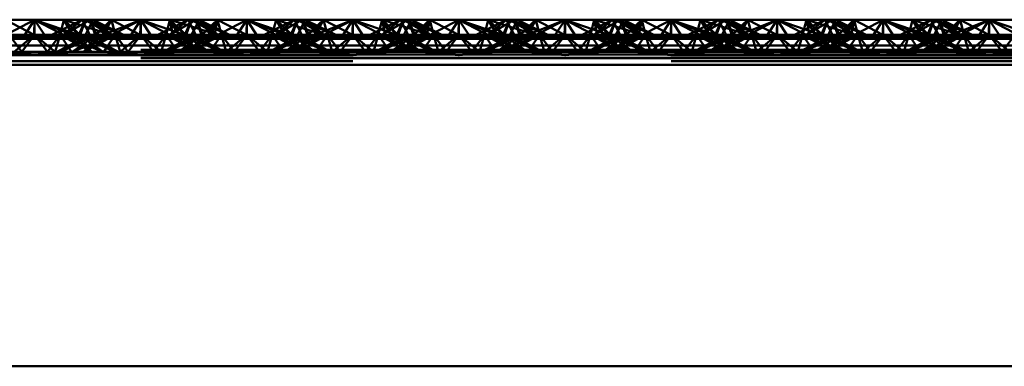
# Paper-space layout 'Layout1' of a CAD drawing. Extents: x -2 to 1033, y -36 to 596.
# Tile 154 of 256: x 372.471 to 374.792, y 417.213 to 418.029. Entities that reach past the tile are written whole.
import ezdxf

# ---------------------------------------------------------------- set-up
doc = ezdxf.new("R2010")
doc.units = 0
doc.linetypes.add('ACAD_ISO02W100', pattern=[15, 12, -3])
doc.layers.add('SS_ZEBRIKY', color=24, linetype='CONTINUOUS', lineweight=50)

psp = doc.layouts.get("Layout1")

# ---------------------------------------------------------------- linework, layer by layer
at = {"layer": 'SS_ZEBRIKY', "color": 7, "linetype": 'Continuous', "ltscale": 0.25}
for p, q in [((372.4296, 417.9888), (372.5063, 418.0288)), ((372.5063, 418.0288), (372.4374, 418.0288)), ((372.4803, 417.9888), (372.5063, 418.0288)), ((372.5324, 417.9888), (372.5063, 418.0288)), ((372.5063, 418.0288), (372.583, 417.9888)), ((372.5063, 418.0288), (372.5966, 417.9922)), ((372.5753, 418.0288), (372.5063, 418.0288)), ((372.5753, 418.0288), (372.5966, 417.9922)), ((372.5753, 418.0288), (372.6134, 417.993)), ((372.6258, 418.0288), (372.5753, 418.0288)), ((372.6258, 418.0288), (372.6134, 417.993)), ((372.6258, 418.0288), (372.6889, 417.993)), ((372.6442, 418.0288), (372.6258, 418.0288)), ((372.6442, 418.0288), (372.6889, 417.993)), ((372.7158, 417.993), (372.6442, 418.0288)), ((372.6874, 418.0288), (372.6442, 418.0288)), ((372.6874, 418.0288), (372.6728, 418.0145)), ((372.7553, 417.993), (372.6874, 418.0288)), ((372.7563, 418.0288), (372.6874, 418.0288)), ((372.7553, 417.993), (372.7563, 418.0288)), ((372.7563, 418.0288), (372.8226, 418.0059)), ((372.8253, 418.0288), (372.7563, 418.0288)), ((372.8684, 418.0288), (372.7969, 417.993)), ((372.8869, 418.0288), (372.8243, 417.993)), ((372.8243, 417.993), (372.8684, 418.0288)), ((372.8253, 418.0288), (372.8393, 418.0143)), ((372.8253, 418.0288), (372.8516, 418.0204)), ((372.8684, 418.0288), (372.8253, 418.0288)), ((372.8869, 418.0288), (372.8684, 418.0288)), ((372.8993, 417.993), (372.8869, 418.0288)), ((372.9374, 418.0288), (372.8869, 418.0288)), ((372.8993, 417.993), (372.9374, 418.0288)), ((372.9161, 417.9922), (372.9374, 418.0288)), ((372.9296, 417.9888), (373.0063, 418.0288)), ((372.9296, 417.9888), (372.9374, 418.0288)), ((373.0063, 418.0288), (372.9374, 418.0288)), ((372.9803, 417.9888), (373.0063, 418.0288)), ((373.0324, 417.9888), (373.0063, 418.0288)), ((373.0063, 418.0288), (373.083, 417.9888)), ((373.0063, 418.0288), (373.0966, 417.9922)), ((373.0753, 418.0288), (373.0063, 418.0288)), ((373.0753, 418.0288), (373.0966, 417.9922)), ((373.0753, 418.0288), (373.1134, 417.993)), ((373.1258, 418.0288), (373.0753, 418.0288)), ((373.1258, 418.0288), (373.1134, 417.993)), ((373.1258, 418.0288), (373.1889, 417.993)), ((373.1442, 418.0288), (373.1258, 418.0288)), ((373.1442, 418.0288), (373.1889, 417.993)), ((373.2158, 417.993), (373.1442, 418.0288)), ((373.1874, 418.0288), (373.1442, 418.0288)), ((373.1874, 418.0288), (373.1728, 418.0145)), ((373.2553, 417.993), (373.1874, 418.0288)), ((373.2563, 418.0288), (373.1874, 418.0288)), ((373.2553, 417.993), (373.2563, 418.0288)), ((373.2563, 418.0288), (373.3226, 418.0059)), ((373.3253, 418.0288), (373.2563, 418.0288)), ((373.3684, 418.0288), (373.2969, 417.993)), ((373.3869, 418.0288), (373.3243, 417.993)), ((373.3243, 417.993), (373.3684, 418.0288)), ((373.3253, 418.0288), (373.3393, 418.0143)), ((373.3253, 418.0288), (373.3516, 418.0204)), ((373.3684, 418.0288), (373.3253, 418.0288)), ((373.3869, 418.0288), (373.3684, 418.0288)), ((373.3993, 417.993), (373.3869, 418.0288)), ((373.4374, 418.0288), (373.3869, 418.0288)), ((373.3993, 417.993), (373.4374, 418.0288)), ((373.4161, 417.9922), (373.4374, 418.0288)), ((373.4296, 417.9888), (373.5063, 418.0288)), ((373.4296, 417.9888), (373.4374, 418.0288)), ((373.5063, 418.0288), (373.4374, 418.0288)), ((373.5063, 418.0288), (373.4803, 417.9888)), ((373.5324, 417.9888), (373.5063, 418.0288)), ((373.5063, 418.0288), (373.583, 417.9888)), ((373.5063, 418.0288), (373.5966, 417.9922)), ((373.5753, 418.0288), (373.5063, 418.0288)), ((373.5753, 418.0288), (373.5966, 417.9922)), ((373.5753, 418.0288), (373.6134, 417.993)), ((373.6258, 418.0288), (373.5753, 418.0288)), ((373.6258, 418.0288), (373.6134, 417.993)), ((373.6258, 418.0288), (373.6889, 417.993)), ((373.6442, 418.0288), (373.6258, 418.0288)), ((373.6442, 418.0288), (373.6889, 417.993)), ((373.7158, 417.993), (373.6442, 418.0288)), ((373.6874, 418.0288), (373.6442, 418.0288)), ((373.6874, 418.0288), (373.6728, 418.0145)), ((373.7553, 417.993), (373.6874, 418.0288)), ((373.7563, 418.0288), (373.6874, 418.0288)), ((373.7553, 417.993), (373.7563, 418.0288)), ((373.7563, 418.0288), (373.8226, 418.0059)), ((373.8253, 418.0288), (373.7563, 418.0288)), ((373.8684, 418.0288), (373.7969, 417.993)), ((373.8869, 418.0288), (373.8243, 417.993)), ((373.8243, 417.993), (373.8684, 418.0288)), ((373.8253, 418.0288), (373.8393, 418.0143)), ((373.8253, 418.0288), (373.8516, 418.0204)), ((373.8684, 418.0288), (373.8253, 418.0288)), ((373.8869, 418.0288), (373.8684, 418.0288)), ((373.8993, 417.993), (373.8869, 418.0288)), ((373.9374, 418.0288), (373.8869, 418.0288)), ((373.8993, 417.993), (373.9374, 418.0288)), ((373.9161, 417.9922), (373.9374, 418.0288)), ((373.9296, 417.9888), (374.0063, 418.0288)), ((373.9374, 418.0288), (373.9296, 417.9888)), ((374.0063, 418.0288), (373.9374, 418.0288)), ((374.0063, 418.0288), (373.9803, 417.9888)), ((374.0324, 417.9888), (374.0063, 418.0288)), ((374.0063, 418.0288), (374.083, 417.9888)), ((374.0063, 418.0288), (374.0966, 417.9922)), ((374.0753, 418.0288), (374.0063, 418.0288)), ((374.0753, 418.0288), (374.0966, 417.9922)), ((374.0753, 418.0288), (374.1134, 417.993)), ((374.1258, 418.0288), (374.0753, 418.0288)), ((374.1258, 418.0288), (374.1134, 417.993)), ((374.1258, 418.0288), (374.1889, 417.993)), ((374.1442, 418.0288), (374.1258, 418.0288)), ((374.1442, 418.0288), (374.1889, 417.993)), ((374.2158, 417.993), (374.1442, 418.0288)), ((374.1874, 418.0288), (374.1442, 418.0288)), ((374.1728, 418.0145), (374.1874, 418.0288)), ((374.1874, 418.0288), (374.2553, 417.993)), ((374.2563, 418.0288), (374.1874, 418.0288)), ((374.2553, 417.993), (374.2563, 418.0288)), ((374.2563, 418.0288), (374.3226, 418.0059)), ((374.3253, 418.0288), (374.2563, 418.0288)), ((374.3684, 418.0288), (374.2969, 417.993)), ((374.3869, 418.0288), (374.3243, 417.993)), ((374.3243, 417.993), (374.3684, 418.0288)), ((374.3253, 418.0288), (374.3393, 418.0143)), ((374.3253, 418.0288), (374.3516, 418.0204)), ((374.3684, 418.0288), (374.3253, 418.0288)), ((374.3869, 418.0288), (374.3684, 418.0288)), ((374.3993, 417.993), (374.3869, 418.0288)), ((374.4374, 418.0288), (374.3869, 418.0288)), ((374.3993, 417.993), (374.4374, 418.0288)), ((374.4161, 417.9922), (374.4374, 418.0288)), ((374.4296, 417.9888), (374.5063, 418.0288)), ((374.4296, 417.9888), (374.4374, 418.0288)), ((374.5063, 418.0288), (374.4374, 418.0288)), ((374.5063, 418.0288), (374.4803, 417.9888)), ((374.5324, 417.9888), (374.5063, 418.0288)), ((374.5063, 418.0288), (374.583, 417.9888)), ((374.5063, 418.0288), (374.5966, 417.9922)), ((374.5753, 418.0288), (374.5063, 418.0288)), ((374.5753, 418.0288), (374.5966, 417.9922)), ((374.5753, 418.0288), (374.6134, 417.993)), ((374.6258, 418.0288), (374.5753, 418.0288)), ((374.6258, 418.0288), (374.6134, 417.993)), ((374.6258, 418.0288), (374.6889, 417.993)), ((374.6442, 418.0288), (374.6258, 418.0288)), ((374.6442, 418.0288), (374.6889, 417.993)), ((374.7158, 417.993), (374.6442, 418.0288)), ((374.6874, 418.0288), (374.6442, 418.0288)), ((374.6728, 418.0145), (374.6874, 418.0288)), ((374.6874, 418.0288), (374.7553, 417.993)), ((374.7563, 418.0288), (374.6874, 418.0288)), ((374.7553, 417.993), (374.7563, 418.0288)), ((374.7563, 418.0288), (374.8226, 418.0059)), ((374.8253, 418.0288), (374.7563, 418.0288)), ((377.0063, 417.9835), (369.0063, 417.9835)), ((372.4296, 417.9888), (372.5063, 417.9835)), ((372.4296, 417.9888), (372.4803, 417.9888)), ((372.5063, 417.9835), (372.4803, 417.9888)), ((372.4803, 417.9888), (372.5324, 417.9888)), ((372.5063, 417.9835), (372.583, 417.9888)), ((372.5063, 417.9835), (372.5324, 417.9888)), ((372.5324, 417.9888), (372.583, 417.9888)), ((372.583, 417.9888), (372.5966, 417.9922)), ((372.583, 417.9888), (372.9296, 417.9888)), ((372.5966, 417.9922), (372.6134, 417.993)), ((372.5966, 417.9922), (372.9161, 417.9922)), ((372.8993, 417.993), (372.6134, 417.993)), ((372.9161, 417.9922), (372.8993, 417.993)), ((372.9161, 417.9922), (372.9296, 417.9888)), ((372.9296, 417.9888), (373.0063, 417.9835)), ((372.9296, 417.9888), (372.9803, 417.9888)), ((373.0063, 417.9835), (372.9803, 417.9888)), ((372.9803, 417.9888), (373.0324, 417.9888)), ((373.0063, 417.9835), (373.083, 417.9888)), ((373.0063, 417.9835), (373.0324, 417.9888)), ((373.0324, 417.9888), (373.083, 417.9888)), ((373.083, 417.9888), (373.0966, 417.9922)), ((373.083, 417.9888), (373.4296, 417.9888)), ((373.0966, 417.9922), (373.1134, 417.993)), ((373.0966, 417.9922), (373.4161, 417.9922)), ((373.3993, 417.993), (373.1134, 417.993)), ((373.4161, 417.9922), (373.3993, 417.993)), ((373.4161, 417.9922), (373.4296, 417.9888)), ((373.4296, 417.9888), (373.5063, 417.9835)), ((373.4296, 417.9888), (373.4803, 417.9888)), ((373.4803, 417.9888), (373.5063, 417.9835)), ((373.4803, 417.9888), (373.5324, 417.9888)), ((373.583, 417.9888), (373.5063, 417.9835)), ((373.5063, 417.9835), (373.5324, 417.9888)), ((373.5324, 417.9888), (373.583, 417.9888)), ((373.5966, 417.9922), (373.583, 417.9888)), ((373.583, 417.9888), (373.9296, 417.9888)), ((373.6134, 417.993), (373.5966, 417.9922)), ((373.5966, 417.9922), (373.9161, 417.9922)), ((373.8993, 417.993), (373.6134, 417.993)), ((373.9161, 417.9922), (373.8993, 417.993)), ((373.9161, 417.9922), (373.9296, 417.9888)), ((373.9296, 417.9888), (374.0063, 417.9835)), ((373.9296, 417.9888), (373.9803, 417.9888)), ((373.9803, 417.9888), (374.0063, 417.9835)), ((373.9803, 417.9888), (374.0324, 417.9888)), ((374.0063, 417.9835), (374.083, 417.9888)), ((374.0063, 417.9835), (374.0324, 417.9888)), ((374.0324, 417.9888), (374.083, 417.9888)), ((374.083, 417.9888), (374.0966, 417.9922)), ((374.083, 417.9888), (374.4296, 417.9888)), ((374.0966, 417.9922), (374.1134, 417.993)), ((374.0966, 417.9922), (374.4161, 417.9922)), ((374.3993, 417.993), (374.1134, 417.993)), ((374.4161, 417.9922), (374.3993, 417.993)), ((374.4161, 417.9922), (374.4296, 417.9888)), ((374.4296, 417.9888), (374.5063, 417.9835)), ((374.4296, 417.9888), (374.4803, 417.9888)), ((374.4803, 417.9888), (374.5063, 417.9835)), ((374.4803, 417.9888), (374.5324, 417.9888)), ((374.5063, 417.9835), (374.583, 417.9888)), ((374.5063, 417.9835), (374.5324, 417.9888)), ((374.5324, 417.9888), (374.583, 417.9888)), ((374.583, 417.9888), (374.5966, 417.9922)), ((374.583, 417.9888), (374.9296, 417.9888)), ((374.5966, 417.9922), (374.6134, 417.993)), ((374.5966, 417.9922), (374.9161, 417.9922)), ((374.8993, 417.993), (374.6134, 417.993)), ((369.0063, 417.9679), (377.0063, 417.9679)), ((369.0063, 417.9469), (377.0063, 417.9469)), ((377.0063, 417.923), (369.0063, 417.923)), ((369.0063, 417.213), (377.0063, 417.213))]:
    psp.add_line(p, q, dxfattribs=at)
at = {"layer": 'SS_ZEBRIKY', "color": 3, "linetype": 'ACAD_ISO02W100', "ltscale": 0.25}
for p, q in [((372.4374, 418.0288), (372.5053, 417.993)), ((372.5063, 418.0288), (372.5053, 417.993)), ((372.6099, 417.993), (372.5063, 418.0288)), ((372.5063, 418.0288), (372.5063, 417.993)), ((372.6184, 418.0288), (372.5469, 417.993)), ((372.5663, 417.993), (372.5753, 418.0288)), ((372.6369, 418.0288), (372.5743, 417.993)), ((372.5743, 417.993), (372.6184, 418.0288)), ((372.5748, 417.993), (372.6369, 418.0288)), ((372.5748, 417.993), (372.6184, 418.0288)), ((372.6099, 417.993), (372.5753, 418.0288)), ((372.6869, 417.993), (372.5753, 418.0288)), ((372.6103, 417.993), (372.6258, 418.0288)), ((372.6184, 418.0288), (372.6313, 418.003)), ((372.6869, 417.993), (372.6258, 418.0288)), ((372.7158, 417.993), (372.6258, 418.0288)), ((372.6263, 417.993), (372.6442, 418.0288)), ((372.6493, 417.993), (372.6369, 418.0288)), ((372.6401, 418.0206), (372.6369, 418.0288)), ((372.6524, 417.993), (372.6369, 418.0288)), ((372.6403, 418.021), (372.6369, 418.0288)), ((372.651, 417.993), (372.6401, 418.0206)), ((372.6524, 417.993), (372.6403, 418.021)), ((372.6493, 417.993), (372.6874, 418.0288)), ((372.6661, 417.9922), (372.7563, 418.0288)), ((372.6661, 417.9922), (372.6874, 418.0288)), ((372.6796, 417.9888), (372.7563, 418.0288)), ((372.6936, 418.0041), (372.6874, 418.0288)), ((372.6963, 417.993), (372.6874, 418.0288)), ((372.7563, 418.0288), (372.7303, 417.9888)), ((372.7824, 417.9888), (372.7563, 418.0288)), ((372.7563, 418.0288), (372.833, 417.9888)), ((372.7563, 417.993), (372.7563, 418.0288)), ((372.8253, 418.0288), (372.8163, 417.993)), ((372.8869, 418.0288), (372.8248, 417.993)), ((372.8248, 417.993), (372.8684, 418.0288)), ((372.8253, 418.0288), (372.833, 417.9888)), ((372.8253, 418.0288), (372.8466, 417.9922)), ((372.8253, 418.0288), (372.8634, 417.993)), ((372.8516, 418.0204), (372.9369, 417.993)), ((372.8758, 418.0288), (372.8603, 417.993)), ((372.8758, 418.0288), (372.8634, 417.993)), ((372.8684, 418.0288), (372.8863, 417.993)), ((372.8758, 418.0288), (372.8724, 418.021)), ((372.8758, 418.0288), (372.9369, 417.993)), ((372.8758, 418.0288), (372.9389, 417.993)), ((372.8758, 418.0288), (372.9658, 417.993)), ((372.8813, 418.003), (372.8942, 418.0288)), ((372.8869, 418.0288), (372.901, 417.993)), ((372.8869, 418.0288), (372.9024, 417.993)), ((372.9389, 417.993), (372.8942, 418.0288)), ((372.9658, 417.993), (372.8942, 418.0288)), ((372.9374, 418.0288), (372.901, 417.993)), ((372.9374, 418.0288), (372.9463, 417.993)), ((372.9374, 418.0288), (373.0053, 417.993)), ((373.0063, 418.0288), (373.0053, 417.993)), ((373.1099, 417.993), (373.0063, 418.0288)), ((373.0063, 418.0288), (373.0063, 417.993)), ((373.1184, 418.0288), (373.0469, 417.993)), ((373.0663, 417.993), (373.0753, 418.0288)), ((373.1369, 418.0288), (373.0743, 417.993)), ((373.0743, 417.993), (373.1184, 418.0288)), ((373.0748, 417.993), (373.1369, 418.0288)), ((373.0748, 417.993), (373.1184, 418.0288)), ((373.1099, 417.993), (373.0753, 418.0288)), ((373.0753, 418.0288), (373.1869, 417.993)), ((373.1103, 417.993), (373.1258, 418.0288)), ((373.1184, 418.0288), (373.1313, 418.003)), ((373.1869, 417.993), (373.1258, 418.0288)), ((373.2158, 417.993), (373.1258, 418.0288)), ((373.1263, 417.993), (373.1442, 418.0288)), ((373.1493, 417.993), (373.1369, 418.0288)), ((373.1401, 418.0206), (373.1369, 418.0288)), ((373.1403, 418.021), (373.1369, 418.0288)), ((373.1524, 417.993), (373.1369, 418.0288)), ((373.151, 417.993), (373.1401, 418.0206)), ((373.1524, 417.993), (373.1403, 418.021)), ((373.1493, 417.993), (373.1874, 418.0288)), ((373.1661, 417.9922), (373.2563, 418.0288)), ((373.1661, 417.9922), (373.1874, 418.0288)), ((373.1796, 417.9888), (373.2563, 418.0288)), ((373.1963, 417.993), (373.1874, 418.0288)), ((373.1936, 418.0041), (373.1874, 418.0288)), ((373.2563, 418.0288), (373.2303, 417.9888)), ((373.2824, 417.9888), (373.2563, 418.0288)), ((373.2563, 418.0288), (373.333, 417.9888)), ((373.2563, 418.0288), (373.2563, 417.993)), ((373.3253, 418.0288), (373.3163, 417.993)), ((373.3869, 418.0288), (373.3248, 417.993)), ((373.3248, 417.993), (373.3684, 418.0288)), ((373.3253, 418.0288), (373.333, 417.9888)), ((373.3253, 418.0288), (373.3466, 417.9922)), ((373.3253, 418.0288), (373.3634, 417.993)), ((373.3516, 418.0204), (373.4369, 417.993)), ((373.3758, 418.0288), (373.3603, 417.993)), ((373.3758, 418.0288), (373.3634, 417.993)), ((373.3684, 418.0288), (373.3863, 417.993)), ((373.3758, 418.0288), (373.3724, 418.021)), ((373.3758, 418.0288), (373.4369, 417.993)), ((373.3758, 418.0288), (373.4389, 417.993)), ((373.3758, 418.0288), (373.4658, 417.993)), ((373.3813, 418.003), (373.3942, 418.0288)), ((373.3869, 418.0288), (373.401, 417.993)), ((373.3869, 418.0288), (373.4024, 417.993)), ((373.4389, 417.993), (373.3942, 418.0288)), ((373.4658, 417.993), (373.3942, 418.0288)), ((373.4374, 418.0288), (373.401, 417.993)), ((373.4374, 418.0288), (373.4463, 417.993)), ((373.4374, 418.0288), (373.5053, 417.993)), ((373.5063, 418.0288), (373.5053, 417.993)), ((373.5063, 418.0288), (373.6099, 417.993)), ((373.5063, 417.993), (373.5063, 418.0288)), ((373.6184, 418.0288), (373.5469, 417.993)), ((373.5663, 417.993), (373.5753, 418.0288)), ((373.5743, 417.993), (373.6369, 418.0288)), ((373.5743, 417.993), (373.6184, 418.0288)), ((373.5748, 417.993), (373.6369, 418.0288)), ((373.5748, 417.993), (373.6184, 418.0288)), ((373.6099, 417.993), (373.5753, 418.0288)), ((373.6869, 417.993), (373.5753, 418.0288)), ((373.6103, 417.993), (373.6258, 418.0288)), ((373.6184, 418.0288), (373.6313, 418.003)), ((373.6869, 417.993), (373.6258, 418.0288)), ((373.7158, 417.993), (373.6258, 418.0288)), ((373.6263, 417.993), (373.6442, 418.0288)), ((373.6493, 417.993), (373.6369, 418.0288)), ((373.6401, 418.0206), (373.6369, 418.0288)), ((373.6524, 417.993), (373.6369, 418.0288)), ((373.6369, 418.0288), (373.6403, 418.021)), ((373.651, 417.993), (373.6401, 418.0206)), ((373.6403, 418.021), (373.6524, 417.993)), ((373.6493, 417.993), (373.6874, 418.0288)), ((373.6661, 417.9922), (373.7563, 418.0288)), ((373.6661, 417.9922), (373.6874, 418.0288)), ((373.6796, 417.9888), (373.7563, 418.0288)), ((373.6936, 418.0041), (373.6874, 418.0288)), ((373.6963, 417.993), (373.6874, 418.0288)), ((373.7563, 418.0288), (373.7303, 417.9888)), ((373.7563, 418.0288), (373.7824, 417.9888)), ((373.7563, 418.0288), (373.833, 417.9888)), ((373.7563, 418.0288), (373.7563, 417.993)), ((373.8253, 418.0288), (373.8163, 417.993)), ((373.8869, 418.0288), (373.8248, 417.993)), ((373.8248, 417.993), (373.8684, 418.0288)), ((373.8253, 418.0288), (373.833, 417.9888)), ((373.8253, 418.0288), (373.8466, 417.9922)), ((373.8253, 418.0288), (373.8634, 417.993)), ((373.8516, 418.0204), (373.9369, 417.993)), ((373.8758, 418.0288), (373.8603, 417.993)), ((373.8758, 418.0288), (373.8634, 417.993)), ((373.8684, 418.0288), (373.8863, 417.993)), ((373.8758, 418.0288), (373.8724, 418.021)), ((373.8758, 418.0288), (373.9369, 417.993)), ((373.8758, 418.0288), (373.9389, 417.993)), ((373.8758, 418.0288), (373.9658, 417.993)), ((373.8813, 418.003), (373.8942, 418.0288)), ((373.8869, 418.0288), (373.901, 417.993)), ((373.8869, 418.0288), (373.9024, 417.993)), ((373.9389, 417.993), (373.8942, 418.0288)), ((373.9658, 417.993), (373.8942, 418.0288)), ((373.9374, 418.0288), (373.901, 417.993)), ((373.9374, 418.0288), (373.9463, 417.993)), ((373.9374, 418.0288), (374.0053, 417.993)), ((374.0063, 418.0288), (374.0053, 417.993)), ((374.0063, 418.0288), (374.1099, 417.993)), ((374.0063, 418.0288), (374.0063, 417.993)), ((374.1184, 418.0288), (374.0469, 417.993)), ((374.0663, 417.993), (374.0753, 418.0288)), ((374.0743, 417.993), (374.1369, 418.0288)), ((374.0743, 417.993), (374.1184, 418.0288)), ((374.0748, 417.993), (374.1369, 418.0288)), ((374.0748, 417.993), (374.1184, 418.0288)), ((374.1099, 417.993), (374.0753, 418.0288)), ((374.1869, 417.993), (374.0753, 418.0288)), ((374.1103, 417.993), (374.1258, 418.0288)), ((374.1184, 418.0288), (374.1313, 418.003)), ((374.1869, 417.993), (374.1258, 418.0288)), ((374.2158, 417.993), (374.1258, 418.0288)), ((374.1263, 417.993), (374.1442, 418.0288)), ((374.1493, 417.993), (374.1369, 418.0288)), ((374.1401, 418.0206), (374.1369, 418.0288)), ((374.1524, 417.993), (374.1369, 418.0288)), ((374.1369, 418.0288), (374.1403, 418.021)), ((374.151, 417.993), (374.1401, 418.0206)), ((374.1493, 417.993), (374.1874, 418.0288)), ((374.1661, 417.9922), (374.2563, 418.0288)), ((374.1661, 417.9922), (374.1874, 418.0288)), ((374.1796, 417.9888), (374.2563, 418.0288)), ((374.1963, 417.993), (374.1874, 418.0288)), ((374.1936, 418.0041), (374.1874, 418.0288)), ((374.2563, 418.0288), (374.2303, 417.9888)), ((374.2563, 418.0288), (374.2824, 417.9888)), ((374.2563, 418.0288), (374.333, 417.9888)), ((374.2563, 418.0288), (374.2563, 417.993)), ((374.3253, 418.0288), (374.3163, 417.993)), ((374.3869, 418.0288), (374.3248, 417.993)), ((374.3248, 417.993), (374.3684, 418.0288)), ((374.3253, 418.0288), (374.333, 417.9888)), ((374.3253, 418.0288), (374.3466, 417.9922)), ((374.3253, 418.0288), (374.3634, 417.993)), ((374.3516, 418.0204), (374.4369, 417.993)), ((374.3758, 418.0288), (374.3603, 417.993)), ((374.3758, 418.0288), (374.3634, 417.993)), ((374.3684, 418.0288), (374.3863, 417.993)), ((374.3758, 418.0288), (374.3724, 418.021)), ((374.3758, 418.0288), (374.4369, 417.993)), ((374.3758, 418.0288), (374.4389, 417.993)), ((374.3758, 418.0288), (374.4658, 417.993)), ((374.3813, 418.003), (374.3942, 418.0288)), ((374.3869, 418.0288), (374.401, 417.993)), ((374.3869, 418.0288), (374.4024, 417.993)), ((374.4389, 417.993), (374.3942, 418.0288)), ((374.4658, 417.993), (374.3942, 418.0288)), ((374.4374, 418.0288), (374.401, 417.993)), ((374.4374, 418.0288), (374.4463, 417.993)), ((374.4374, 418.0288), (374.5053, 417.993)), ((374.5063, 418.0288), (374.5053, 417.993)), ((374.5063, 418.0288), (374.6099, 417.993)), ((374.5063, 418.0288), (374.5063, 417.993)), ((374.6184, 418.0288), (374.5469, 417.993)), ((374.5663, 417.993), (374.5753, 418.0288)), ((374.5743, 417.993), (374.6369, 418.0288)), ((374.5743, 417.993), (374.6184, 418.0288)), ((374.5748, 417.993), (374.6369, 418.0288)), ((374.5748, 417.993), (374.6184, 418.0288)), ((374.6099, 417.993), (374.5753, 418.0288)), ((374.6869, 417.993), (374.5753, 418.0288)), ((374.6103, 417.993), (374.6258, 418.0288)), ((374.6184, 418.0288), (374.6313, 418.003)), ((374.6869, 417.993), (374.6258, 418.0288)), ((374.7158, 417.993), (374.6258, 418.0288)), ((374.6263, 417.993), (374.6442, 418.0288)), ((374.6493, 417.993), (374.6369, 418.0288)), ((374.6401, 418.0206), (374.6369, 418.0288)), ((374.6524, 417.993), (374.6369, 418.0288)), ((374.6369, 418.0288), (374.6403, 418.021)), ((374.651, 417.993), (374.6401, 418.0206)), ((374.6403, 418.021), (374.6524, 417.993)), ((374.6493, 417.993), (374.6874, 418.0288)), ((374.6661, 417.9922), (374.7563, 418.0288)), ((374.6661, 417.9922), (374.6874, 418.0288)), ((374.6796, 417.9888), (374.7563, 418.0288)), ((374.6963, 417.993), (374.6874, 418.0288)), ((374.6936, 418.0041), (374.6874, 418.0288)), ((374.7563, 418.0288), (374.7303, 417.9888)), ((374.7563, 418.0288), (374.7824, 417.9888)), ((374.7563, 418.0288), (374.833, 417.9888)), ((374.7563, 418.0288), (374.7563, 417.993)), ((372.6313, 418.003), (372.6363, 417.993)), ((372.6728, 418.0145), (372.651, 417.993)), ((372.6963, 417.993), (372.6936, 418.0041)), ((372.8226, 418.0059), (372.8599, 417.993)), ((372.8393, 418.0143), (372.8599, 417.993)), ((372.8763, 417.993), (372.8813, 418.003)), ((373.1313, 418.003), (373.1363, 417.993)), ((373.1728, 418.0145), (373.151, 417.993)), ((373.1963, 417.993), (373.1936, 418.0041)), ((373.3226, 418.0059), (373.3599, 417.993)), ((373.3393, 418.0143), (373.3599, 417.993)), ((373.3763, 417.993), (373.3813, 418.003)), ((373.6313, 418.003), (373.6363, 417.993)), ((373.6728, 418.0145), (373.651, 417.993)), ((373.6963, 417.993), (373.6936, 418.0041)), ((373.8226, 418.0059), (373.8599, 417.993)), ((373.8393, 418.0143), (373.8599, 417.993)), ((373.8763, 417.993), (373.8813, 418.003)), ((374.1313, 418.003), (374.1363, 417.993)), ((374.151, 417.993), (374.1728, 418.0145)), ((374.1963, 417.993), (374.1936, 418.0041)), ((374.3226, 418.0059), (374.3599, 417.993)), ((374.3393, 418.0143), (374.3599, 417.993)), ((374.3763, 417.993), (374.3813, 418.003)), ((374.6313, 418.003), (374.6363, 417.993)), ((374.651, 417.993), (374.6728, 418.0145)), ((374.6963, 417.993), (374.6936, 418.0041)), ((372.4161, 417.9922), (372.5966, 417.9922)), ((372.4764, 417.953), (372.4463, 417.993)), ((372.5063, 417.993), (372.4463, 417.993)), ((372.4579, 417.953), (372.5063, 417.993)), ((372.4764, 417.953), (372.5063, 417.993)), ((372.5363, 417.953), (372.5063, 417.993)), ((372.5548, 417.953), (372.5063, 417.993)), ((372.5663, 417.993), (372.5063, 417.993)), ((372.5363, 417.953), (372.5663, 417.993)), ((372.5548, 417.953), (372.5663, 417.993)), ((372.5583, 417.953), (372.6524, 417.993)), ((372.6313, 417.9905), (372.5583, 417.953)), ((372.5663, 417.993), (372.5935, 417.953)), ((372.6403, 417.953), (372.5663, 417.993)), ((372.5663, 417.993), (372.6679, 417.953)), ((372.6103, 417.993), (372.5663, 417.993)), ((372.5683, 417.953), (372.6524, 417.993)), ((372.5683, 417.953), (372.6363, 417.993)), ((372.5948, 417.953), (372.6413, 417.9853)), ((372.5948, 417.953), (372.6568, 417.9774)), ((372.6403, 417.953), (372.6103, 417.993)), ((372.6103, 417.993), (372.6679, 417.953)), ((372.6944, 417.953), (372.6103, 417.993)), ((372.6103, 417.993), (372.7043, 417.953)), ((372.6134, 417.993), (372.6103, 417.993)), ((372.6224, 417.953), (372.6963, 417.993)), ((372.6224, 417.953), (372.6524, 417.993)), ((372.6944, 417.953), (372.6263, 417.993)), ((372.7043, 417.953), (372.6263, 417.993)), ((372.6363, 417.993), (372.6313, 417.9905)), ((372.6413, 417.9853), (372.6524, 417.993)), ((372.6661, 417.9922), (372.6493, 417.993)), ((372.6568, 417.9774), (372.6963, 417.993)), ((372.6796, 417.9888), (372.6661, 417.9922)), ((372.6783, 417.9664), (372.6963, 417.993)), ((372.7563, 417.9835), (372.6796, 417.9888)), ((372.7079, 417.953), (372.6963, 417.993)), ((372.6963, 417.993), (372.7264, 417.953)), ((372.7079, 417.953), (372.7563, 417.993)), ((372.7563, 417.993), (372.7264, 417.953)), ((372.7303, 417.9888), (372.7563, 417.9835)), ((372.7563, 417.993), (372.7863, 417.953)), ((372.7563, 417.993), (372.8048, 417.953)), ((372.7563, 417.9835), (372.833, 417.9888)), ((372.7563, 417.9835), (372.7824, 417.9888)), ((372.7863, 417.953), (372.8163, 417.993)), ((372.8163, 417.993), (372.8048, 417.953)), ((372.8083, 417.953), (372.9024, 417.993)), ((372.8863, 417.993), (372.8083, 417.953)), ((372.8163, 417.993), (372.8344, 417.9664)), ((372.8163, 417.993), (372.8903, 417.953)), ((372.8163, 417.993), (372.8559, 417.9774)), ((372.9024, 417.993), (372.8183, 417.953)), ((372.8863, 417.993), (372.8183, 417.953)), ((372.833, 417.9888), (372.8466, 417.9922)), ((372.8448, 417.953), (372.9463, 417.993)), ((372.8448, 417.953), (372.9024, 417.993)), ((372.8634, 417.993), (372.8466, 417.9922)), ((372.8559, 417.9774), (372.9179, 417.953)), ((372.8603, 417.993), (372.8903, 417.953)), ((372.8603, 417.993), (372.8713, 417.9853)), ((372.8603, 417.993), (372.9444, 417.953)), ((372.9543, 417.953), (372.8603, 417.993)), ((372.8713, 417.9853), (372.9179, 417.953)), ((372.9463, 417.993), (372.8724, 417.953)), ((372.9024, 417.993), (372.8724, 417.953)), ((372.8763, 417.993), (372.9444, 417.953)), ((372.8813, 417.9905), (372.8763, 417.993)), ((372.9543, 417.953), (372.8813, 417.9905)), ((372.9024, 417.993), (372.8993, 417.993)), ((372.9463, 417.993), (372.9024, 417.993)), ((372.9161, 417.9922), (373.0966, 417.9922)), ((372.9463, 417.993), (372.9192, 417.953)), ((372.9463, 417.993), (372.9579, 417.953)), ((372.9463, 417.993), (372.9764, 417.953)), ((373.0063, 417.993), (372.9463, 417.993)), ((373.0063, 417.993), (372.9579, 417.953)), ((372.9764, 417.953), (373.0063, 417.993)), ((373.0363, 417.953), (373.0063, 417.993)), ((373.0548, 417.953), (373.0063, 417.993)), ((373.0663, 417.993), (373.0063, 417.993)), ((373.0363, 417.953), (373.0663, 417.993)), ((373.0548, 417.953), (373.0663, 417.993)), ((373.1313, 417.9905), (373.0583, 417.953)), ((373.0583, 417.953), (373.1382, 417.987)), ((373.0663, 417.993), (373.0935, 417.953)), ((373.1403, 417.953), (373.0663, 417.993)), ((373.0663, 417.993), (373.1679, 417.953)), ((373.1103, 417.993), (373.0663, 417.993)), ((373.0683, 417.953), (373.1524, 417.993)), ((373.0683, 417.953), (373.1363, 417.993)), ((373.0948, 417.953), (373.1413, 417.9853)), ((373.0948, 417.953), (373.1568, 417.9774)), ((373.1403, 417.953), (373.1103, 417.993)), ((373.1103, 417.993), (373.1679, 417.953)), ((373.1944, 417.953), (373.1103, 417.993)), ((373.1103, 417.993), (373.2043, 417.953)), ((373.1134, 417.993), (373.1103, 417.993)), ((373.1224, 417.953), (373.1963, 417.993)), ((373.1224, 417.953), (373.1524, 417.993)), ((373.1944, 417.953), (373.1263, 417.993)), ((373.2043, 417.953), (373.1263, 417.993)), ((373.1363, 417.993), (373.1313, 417.9905)), ((373.1382, 417.987), (373.1524, 417.993)), ((373.1413, 417.9853), (373.1524, 417.993)), ((373.1493, 417.993), (373.1661, 417.9922)), ((373.1568, 417.9774), (373.1963, 417.993)), ((373.1661, 417.9922), (373.1796, 417.9888)), ((373.1783, 417.9664), (373.1963, 417.993)), ((373.1796, 417.9888), (373.2563, 417.9835)), ((373.2079, 417.953), (373.1963, 417.993)), ((373.1963, 417.993), (373.2264, 417.953)), ((373.2079, 417.953), (373.2563, 417.993)), ((373.2563, 417.993), (373.2264, 417.953)), ((373.2303, 417.9888), (373.2563, 417.9835)), ((373.2563, 417.993), (373.2863, 417.953)), ((373.2563, 417.993), (373.3048, 417.953)), ((373.2563, 417.9835), (373.333, 417.9888)), ((373.2563, 417.9835), (373.2824, 417.9888)), ((373.2863, 417.953), (373.3163, 417.993)), ((373.3163, 417.993), (373.3048, 417.953)), ((373.3083, 417.953), (373.4024, 417.993)), ((373.3863, 417.993), (373.3083, 417.953)), ((373.3163, 417.993), (373.3344, 417.9664)), ((373.3163, 417.993), (373.3903, 417.953)), ((373.3163, 417.993), (373.3559, 417.9774)), ((373.4024, 417.993), (373.3183, 417.953)), ((373.3863, 417.993), (373.3183, 417.953)), ((373.333, 417.9888), (373.3466, 417.9922)), ((373.3448, 417.953), (373.4463, 417.993)), ((373.3448, 417.953), (373.4024, 417.993)), ((373.3634, 417.993), (373.3466, 417.9922)), ((373.3559, 417.9774), (373.4179, 417.953)), ((373.3603, 417.993), (373.3903, 417.953)), ((373.3603, 417.993), (373.3713, 417.9853)), ((373.3603, 417.993), (373.4444, 417.953)), ((373.3745, 417.987), (373.3603, 417.993)), ((373.3713, 417.9853), (373.4179, 417.953)), ((373.4463, 417.993), (373.3724, 417.953)), ((373.4024, 417.993), (373.3724, 417.953)), ((373.4543, 417.953), (373.3745, 417.987)), ((373.3763, 417.993), (373.4444, 417.953)), ((373.3813, 417.9905), (373.3763, 417.993)), ((373.4543, 417.953), (373.3813, 417.9905)), ((373.4024, 417.993), (373.3993, 417.993)), ((373.4463, 417.993), (373.4024, 417.993)), ((373.4161, 417.9922), (373.5966, 417.9922)), ((373.4192, 417.953), (373.4463, 417.993)), ((373.4463, 417.993), (373.4579, 417.953)), ((373.4463, 417.993), (373.4764, 417.953)), ((373.5063, 417.993), (373.4463, 417.993)), ((373.5063, 417.993), (373.4579, 417.953)), ((373.4764, 417.953), (373.5063, 417.993)), ((373.5363, 417.953), (373.5063, 417.993)), ((373.5548, 417.953), (373.5063, 417.993)), ((373.5663, 417.993), (373.5063, 417.993)), ((373.5363, 417.953), (373.5663, 417.993)), ((373.5548, 417.953), (373.5663, 417.993)), ((373.6524, 417.993), (373.5583, 417.953)), ((373.6313, 417.9905), (373.5583, 417.953)), ((373.5663, 417.993), (373.5935, 417.953)), ((373.6403, 417.953), (373.5663, 417.993)), ((373.5663, 417.993), (373.6679, 417.953)), ((373.6103, 417.993), (373.5663, 417.993)), ((373.5683, 417.953), (373.6524, 417.993)), ((373.5683, 417.953), (373.6363, 417.993)), ((373.5948, 417.953), (373.6413, 417.9853)), ((373.5948, 417.953), (373.6568, 417.9774)), ((373.6403, 417.953), (373.6103, 417.993)), ((373.6103, 417.993), (373.6679, 417.953)), ((373.6944, 417.953), (373.6103, 417.993)), ((373.6103, 417.993), (373.7043, 417.953)), ((373.6134, 417.993), (373.6103, 417.993)), ((373.6224, 417.953), (373.6963, 417.993)), ((373.6224, 417.953), (373.6524, 417.993)), ((373.6944, 417.953), (373.6263, 417.993)), ((373.7043, 417.953), (373.6263, 417.993)), ((373.6363, 417.993), (373.6313, 417.9905)), ((373.6413, 417.9853), (373.6524, 417.993)), ((373.6493, 417.993), (373.6661, 417.9922)), ((373.6568, 417.9774), (373.6963, 417.993)), ((373.6661, 417.9922), (373.6796, 417.9888)), ((373.6783, 417.9664), (373.6963, 417.993)), ((373.6796, 417.9888), (373.7563, 417.9835)), ((373.7079, 417.953), (373.6963, 417.993)), ((373.6963, 417.993), (373.7264, 417.953)), ((373.7079, 417.953), (373.7563, 417.993)), ((373.7563, 417.993), (373.7264, 417.953)), ((373.7303, 417.9888), (373.7563, 417.9835)), ((373.7563, 417.993), (373.7863, 417.953)), ((373.7563, 417.993), (373.8048, 417.953)), ((373.7563, 417.9835), (373.833, 417.9888)), ((373.7824, 417.9888), (373.7563, 417.9835)), ((373.8163, 417.993), (373.7863, 417.953)), ((373.8163, 417.993), (373.8048, 417.953)), ((373.8083, 417.953), (373.9024, 417.993)), ((373.8863, 417.993), (373.8083, 417.953)), ((373.8163, 417.993), (373.8344, 417.9664)), ((373.8163, 417.993), (373.8903, 417.953)), ((373.8163, 417.993), (373.8559, 417.9774)), ((373.9024, 417.993), (373.8183, 417.953)), ((373.8863, 417.993), (373.8183, 417.953)), ((373.833, 417.9888), (373.8466, 417.9922)), ((373.8448, 417.953), (373.9463, 417.993)), ((373.8448, 417.953), (373.9024, 417.993)), ((373.8634, 417.993), (373.8466, 417.9922)), ((373.8559, 417.9774), (373.9179, 417.953)), ((373.8603, 417.993), (373.8903, 417.953)), ((373.8603, 417.993), (373.8713, 417.9853)), ((373.8603, 417.993), (373.9444, 417.953)), ((373.9543, 417.953), (373.8603, 417.993)), ((373.8713, 417.9853), (373.9179, 417.953)), ((373.9463, 417.993), (373.8724, 417.953)), ((373.9024, 417.993), (373.8724, 417.953)), ((373.8763, 417.993), (373.9444, 417.953)), ((373.8813, 417.9905), (373.8763, 417.993)), ((373.9543, 417.953), (373.8813, 417.9905)), ((373.9024, 417.993), (373.8993, 417.993)), ((373.9463, 417.993), (373.9024, 417.993)), ((373.9161, 417.9922), (374.0966, 417.9922)), ((373.9463, 417.993), (373.9192, 417.953)), ((373.9463, 417.993), (373.9579, 417.953)), ((373.9463, 417.993), (373.9764, 417.953)), ((374.0063, 417.993), (373.9463, 417.993)), ((374.0063, 417.993), (373.9579, 417.953)), ((373.9764, 417.953), (374.0063, 417.993)), ((374.0063, 417.993), (374.0363, 417.953)), ((374.0063, 417.993), (374.0548, 417.953)), ((374.0663, 417.993), (374.0063, 417.993)), ((374.0363, 417.953), (374.0663, 417.993)), ((374.0548, 417.953), (374.0663, 417.993)), ((374.1313, 417.9905), (374.0583, 417.953)), ((374.1382, 417.987), (374.0583, 417.953)), ((374.0663, 417.993), (374.0935, 417.953)), ((374.1403, 417.953), (374.0663, 417.993)), ((374.0663, 417.993), (374.1679, 417.953)), ((374.1103, 417.993), (374.0663, 417.993)), ((374.0683, 417.953), (374.1524, 417.993)), ((374.1363, 417.993), (374.0683, 417.953)), ((374.0948, 417.953), (374.1413, 417.9853)), ((374.0948, 417.953), (374.1568, 417.9774)), ((374.1403, 417.953), (374.1103, 417.993)), ((374.1103, 417.993), (374.1679, 417.953)), ((374.1944, 417.953), (374.1103, 417.993)), ((374.1103, 417.993), (374.2043, 417.953)), ((374.1134, 417.993), (374.1103, 417.993)), ((374.1224, 417.953), (374.1963, 417.993)), ((374.1224, 417.953), (374.1524, 417.993)), ((374.1944, 417.953), (374.1263, 417.993)), ((374.2043, 417.953), (374.1263, 417.993)), ((374.1363, 417.993), (374.1313, 417.9905)), ((374.1524, 417.993), (374.1382, 417.987)), ((374.1413, 417.9853), (374.1524, 417.993)), ((374.1493, 417.993), (374.1661, 417.9922)), ((374.1568, 417.9774), (374.1963, 417.993)), ((374.1661, 417.9922), (374.1796, 417.9888)), ((374.1783, 417.9664), (374.1963, 417.993)), ((374.1796, 417.9888), (374.2563, 417.9835)), ((374.2079, 417.953), (374.1963, 417.993)), ((374.1963, 417.993), (374.2264, 417.953)), ((374.2079, 417.953), (374.2563, 417.993)), ((374.2563, 417.993), (374.2264, 417.953)), ((374.2303, 417.9888), (374.2563, 417.9835)), ((374.2563, 417.993), (374.2863, 417.953)), ((374.2563, 417.993), (374.3048, 417.953)), ((374.2563, 417.9835), (374.333, 417.9888)), ((374.2824, 417.9888), (374.2563, 417.9835)), ((374.3163, 417.993), (374.2863, 417.953)), ((374.3163, 417.993), (374.3048, 417.953)), ((374.3083, 417.953), (374.4024, 417.993)), ((374.3863, 417.993), (374.3083, 417.953)), ((374.3163, 417.993), (374.3344, 417.9664)), ((374.3163, 417.993), (374.3903, 417.953)), ((374.3163, 417.993), (374.3559, 417.9774)), ((374.4024, 417.993), (374.3183, 417.953)), ((374.3863, 417.993), (374.3183, 417.953)), ((374.333, 417.9888), (374.3466, 417.9922)), ((374.3448, 417.953), (374.4463, 417.993)), ((374.3448, 417.953), (374.4024, 417.993)), ((374.3634, 417.993), (374.3466, 417.9922)), ((374.3559, 417.9774), (374.4179, 417.953)), ((374.3603, 417.993), (374.3903, 417.953)), ((374.3603, 417.993), (374.3713, 417.9853)), ((374.3603, 417.993), (374.4444, 417.953)), ((374.3745, 417.987), (374.3603, 417.993)), ((374.3713, 417.9853), (374.4179, 417.953)), ((374.4463, 417.993), (374.3724, 417.953)), ((374.4024, 417.993), (374.3724, 417.953)), ((374.4543, 417.953), (374.3745, 417.987)), ((374.3763, 417.993), (374.4444, 417.953)), ((374.3813, 417.9905), (374.3763, 417.993)), ((374.4543, 417.953), (374.3813, 417.9905)), ((374.4024, 417.993), (374.3993, 417.993)), ((374.4463, 417.993), (374.4024, 417.993)), ((374.4161, 417.9922), (374.5966, 417.9922)), ((374.4463, 417.993), (374.4192, 417.953)), ((374.4463, 417.993), (374.4579, 417.953)), ((374.4463, 417.993), (374.4764, 417.953)), ((374.5063, 417.993), (374.4463, 417.993)), ((374.5063, 417.993), (374.4579, 417.953)), ((374.4764, 417.953), (374.5063, 417.993)), ((374.5063, 417.993), (374.5363, 417.953)), ((374.5063, 417.993), (374.5548, 417.953)), ((374.5663, 417.993), (374.5063, 417.993)), ((374.5363, 417.953), (374.5663, 417.993)), ((374.5548, 417.953), (374.5663, 417.993)), ((374.6524, 417.993), (374.5583, 417.953)), ((374.6313, 417.9905), (374.5583, 417.953)), ((374.5663, 417.993), (374.5935, 417.953)), ((374.6403, 417.953), (374.5663, 417.993)), ((374.5663, 417.993), (374.6679, 417.953)), ((374.6103, 417.993), (374.5663, 417.993)), ((374.5683, 417.953), (374.6524, 417.993)), ((374.6363, 417.993), (374.5683, 417.953)), ((374.5948, 417.953), (374.6413, 417.9853)), ((374.5948, 417.953), (374.6568, 417.9774)), ((374.6403, 417.953), (374.6103, 417.993)), ((374.6103, 417.993), (374.6679, 417.953)), ((374.6944, 417.953), (374.6103, 417.993)), ((374.6103, 417.993), (374.7043, 417.953)), ((374.6134, 417.993), (374.6103, 417.993)), ((374.6224, 417.953), (374.6963, 417.993)), ((374.6224, 417.953), (374.6524, 417.993)), ((374.6944, 417.953), (374.6263, 417.993)), ((374.7043, 417.953), (374.6263, 417.993)), ((374.6363, 417.993), (374.6313, 417.9905)), ((374.6413, 417.9853), (374.6524, 417.993)), ((374.6661, 417.9922), (374.6493, 417.993)), ((374.6568, 417.9774), (374.6963, 417.993)), ((374.6796, 417.9888), (374.6661, 417.9922)), ((374.6783, 417.9664), (374.6963, 417.993)), ((374.7563, 417.9835), (374.6796, 417.9888)), ((374.7079, 417.953), (374.6963, 417.993)), ((374.6963, 417.993), (374.7264, 417.953)), ((374.7079, 417.953), (374.7563, 417.993)), ((374.7563, 417.993), (374.7264, 417.953)), ((374.7303, 417.9888), (374.7563, 417.9835)), ((374.7563, 417.993), (374.7863, 417.953)), ((374.7563, 417.993), (374.8048, 417.953)), ((374.7563, 417.9835), (374.833, 417.9888)), ((374.7824, 417.9888), (374.7563, 417.9835)), ((374.8163, 417.993), (374.7863, 417.953)), ((369.0063, 417.958), (377.0063, 417.958)), ((372.4192, 417.953), (372.5063, 417.9454)), ((372.4192, 417.953), (372.4764, 417.953)), ((372.5063, 417.9454), (372.4764, 417.953)), ((372.4764, 417.953), (372.5363, 417.953)), ((372.5935, 417.953), (372.5063, 417.9454)), ((372.5063, 417.9454), (372.5363, 417.953)), ((372.5363, 417.953), (372.5935, 417.953)), ((372.5935, 417.953), (372.9192, 417.953)), ((372.6692, 417.953), (372.6783, 417.9664)), ((372.7563, 417.9454), (372.6692, 417.953)), ((372.7264, 417.953), (372.7563, 417.9454)), ((372.7563, 417.9454), (372.8435, 417.953)), ((372.7563, 417.9454), (372.7863, 417.953)), ((372.8344, 417.9664), (372.8435, 417.953)), ((372.9192, 417.953), (373.0063, 417.9454)), ((372.9192, 417.953), (372.9764, 417.953)), ((373.0063, 417.9454), (372.9764, 417.953)), ((372.9764, 417.953), (373.0363, 417.953)), ((373.0063, 417.9454), (373.0935, 417.953)), ((373.0063, 417.9454), (373.0363, 417.953)), ((373.0363, 417.953), (373.0935, 417.953)), ((373.0935, 417.953), (373.4192, 417.953)), ((373.1692, 417.953), (373.1783, 417.9664)), ((373.2563, 417.9454), (373.1692, 417.953)), ((373.2264, 417.953), (373.2563, 417.9454)), ((373.2563, 417.9454), (373.3435, 417.953)), ((373.2863, 417.953), (373.2563, 417.9454)), ((373.3344, 417.9664), (373.3435, 417.953)), ((373.4192, 417.953), (373.5063, 417.9454)), ((373.4192, 417.953), (373.4764, 417.953)), ((373.4764, 417.953), (373.5063, 417.9454)), ((373.4764, 417.953), (373.5363, 417.953)), ((373.5935, 417.953), (373.5063, 417.9454)), ((373.5063, 417.9454), (373.5363, 417.953)), ((373.5363, 417.953), (373.5935, 417.953)), ((373.5935, 417.953), (373.9192, 417.953)), ((373.6692, 417.953), (373.6783, 417.9664)), ((373.7563, 417.9454), (373.6692, 417.953)), ((373.7264, 417.953), (373.7563, 417.9454)), ((373.7563, 417.9454), (373.8435, 417.953)), ((373.7863, 417.953), (373.7563, 417.9454)), ((373.8344, 417.9664), (373.8435, 417.953)), ((373.9192, 417.953), (374.0063, 417.9454)), ((373.9192, 417.953), (373.9764, 417.953)), ((373.9764, 417.953), (374.0063, 417.9454)), ((373.9764, 417.953), (374.0363, 417.953)), ((374.0935, 417.953), (374.0063, 417.9454)), ((374.0063, 417.9454), (374.0363, 417.953)), ((374.0363, 417.953), (374.0935, 417.953)), ((374.0935, 417.953), (374.4192, 417.953)), ((374.1692, 417.953), (374.1783, 417.9664)), ((374.2563, 417.9454), (374.1692, 417.953)), ((374.2264, 417.953), (374.2563, 417.9454)), ((374.2563, 417.9454), (374.3435, 417.953)), ((374.2863, 417.953), (374.2563, 417.9454)), ((374.3344, 417.9664), (374.3435, 417.953)), ((374.4192, 417.953), (374.5063, 417.9454)), ((374.4192, 417.953), (374.4764, 417.953)), ((374.4764, 417.953), (374.5063, 417.9454)), ((374.4764, 417.953), (374.5363, 417.953)), ((374.5935, 417.953), (374.5063, 417.9454)), ((374.5063, 417.9454), (374.5363, 417.953)), ((374.5363, 417.953), (374.5935, 417.953)), ((374.5935, 417.953), (374.9192, 417.953)), ((374.6692, 417.953), (374.6783, 417.9664)), ((374.7563, 417.9454), (374.6692, 417.953)), ((374.7264, 417.953), (374.7563, 417.9454)), ((374.7563, 417.9454), (374.8435, 417.953)), ((374.7863, 417.953), (374.7563, 417.9454)), ((377.0063, 417.9454), (369.0063, 417.9454)), ((369.0063, 417.939), (377.0063, 417.939)), ((369.0063, 417.938), (377.0063, 417.938)), ((377.0063, 417.9313), (369.0063, 417.9313))]:
    psp.add_line(p, q, dxfattribs=at)

doc.saveas('drawing.dxf')
